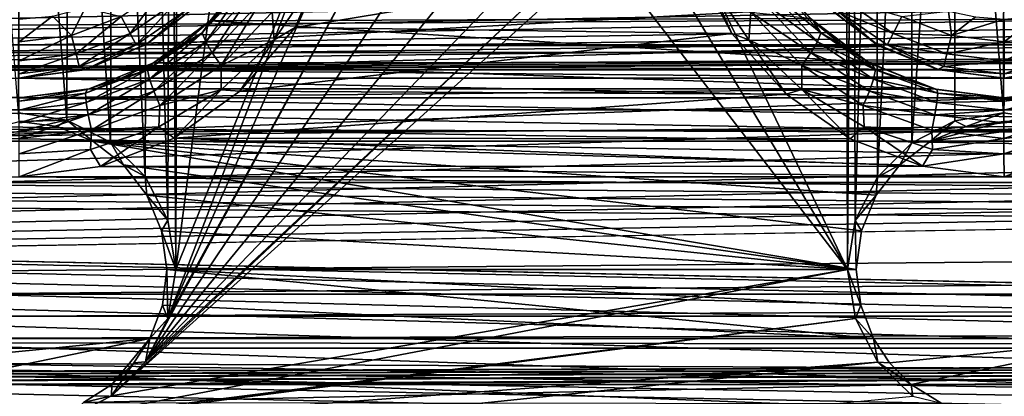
# Model space of a CAD drawing. Header units: metres. Extents: x -95 to 103, y -12 to 12.
# Tile 135 of 256: x -64.2 to -59.2, y -5.29 to -3.38. Entities that reach past the tile are written whole.
import ezdxf

# ---------------------------------------------------------------- set-up
doc = ezdxf.new("R2010")
doc.units = ezdxf.units.M
doc.layers.add('solid_P74500', color=7, linetype='CONTINUOUS')
doc.layers.add('solid_P74500_01', color=7, linetype='CONTINUOUS')

msp = doc.modelspace()

# ---------------------------------------------------------------- linework, layer by layer
at = {"layer": 'solid_P74500'}
for points in [[(-42.130733, -2.890517, 0.5), (-88, 3.55, 0.5), (-88, -3.55, 0.5)], [(-62.491016, -2.4, -1.8), (-63.405056, -4.65, -1.8), (-62.491016, 2.4, -1.8)], [(-63.393276, 0, -1.8), (-62.491016, 2.4, -1.8), (-63.405056, -4.65, -1.8)], [(-63.433968, -0.252288, -1.8), (-63.393276, 0, -1.8), (-63.405056, -4.65, -1.8)], [(-60.006725, 0, -1.8), (-59.994942, -4.65, -1.8), (-60.948883, -2.647376, -1.8)], [(-59.965683, -0.253508, -1.8), (-59.994942, -4.65, -1.8), (-60.006725, 0, -1.8)], [(-63.548466, -0.475095, -1.8), (-63.433968, -0.252288, -1.8), (-63.445496, -4.400194, -1.8)], [(-63.433968, -0.252288, -1.8), (-63.405056, -4.65, -1.8), (-63.445496, -4.400194, -1.8)], [(-59.965683, -0.253508, -1.8), (-59.954845, -4.401396, -1.8), (-59.994942, -4.65, -1.8)], [(-59.965683, -0.253508, -1.8), (-59.849258, -0.477996, -1.8), (-59.954845, -4.401396, -1.8)], [(-63.724804, -0.651567, -1.8), (-63.548466, -0.475095, -1.8), (-63.560226, -4.178985, -1.8)], [(-63.548466, -0.475095, -1.8), (-63.445496, -4.400194, -1.8), (-63.560226, -4.178985, -1.8)], [(-59.849258, -0.477996, -1.8), (-59.842022, -4.181844, -1.8), (-59.954845, -4.401396, -1.8)], [(-59.849258, -0.477996, -1.8), (-59.67054, -0.654936, -1.8), (-59.842022, -4.181844, -1.8)], [(-63.94714, -0.765777, -1.8), (-63.724804, -0.651567, -1.8), (-63.736332, -4.004628, -1.8)], [(-63.724804, -0.651567, -1.8), (-63.560226, -4.178985, -1.8), (-63.736332, -4.004628, -1.8)], [(-59.67054, -0.654936, -1.8), (-59.668255, -4.007948, -1.8), (-59.842022, -4.181844, -1.8)], [(-59.67054, -0.654936, -1.8), (-59.446598, -0.767877, -1.8), (-59.668255, -4.007948, -1.8)], [(-64.446602, -0.767877, -1.8), (-64.196846, -0.806697, -1.8), (-64.20311, -3.855084, -1.8)], [(-64.196846, -0.806697, -1.8), (-63.94714, -0.765777, -1.8), (-63.957005, -3.893337, -1.8)], [(-63.94714, -0.765777, -1.8), (-63.736332, -4.004628, -1.8), (-63.957005, -3.893337, -1.8)], [(-59.446598, -0.767877, -1.8), (-59.449169, -3.895406, -1.8), (-59.668255, -4.007948, -1.8)], [(-59.446598, -0.767877, -1.8), (-59.20311, -3.855084, -1.8), (-59.449169, -3.895406, -1.8)], [(-59.446598, -0.767877, -1.8), (-59.196846, -0.806697, -1.8), (-59.20311, -3.855084, -1.8)], [(-64.196846, -0.806697, -1.8), (-63.957005, -3.893337, -1.8), (-64.20311, -3.855084, -1.8)], [(-59.196846, -0.806697, -1.8), (-58.957005, -3.893337, -1.8), (-59.20311, -3.855084, -1.8)], [(-16.67, -3.55, 8.703878), (-90.699997, -3.55, 8.703878), (-90.699997, -2.162539, 9.147798)], [(-16.67, -3.301332, 8.801205), (-16.67, -3.55, 8.703878), (-90.699997, -2.162539, 9.147798)], [(-62.491016, -2.4, -1.8), (-63.445156, -4.898603, -1.8), (-63.405056, -4.65, -1.8)], [(-62.450775, -2.648572, -1.8), (-63.445156, -4.898603, -1.8), (-62.491016, -2.4, -1.8)], [(89.300003, -2.500021, 12.247444), (89.300003, -2.45, 12.257548), (-94.018356, -3.847966, 11.892988)], [(89.300003, -2.55, 12.237136), (89.300003, -2.500021, 12.247444), (-94.018356, -3.847966, 11.892988)], [(92.5, -2.55, 12.237136), (89.300003, -2.55, 12.237136), (-94.018356, -3.847966, 11.892988)], [(92.5, -4.414677, 11.694401), (92.5, -2.55, 12.237136), (-94.018356, -3.847966, 11.892988)], [(-62.450775, -2.648572, -1.8), (-62.336617, -2.868689, -1.8), (-63.445156, -4.898603, -1.8)], [(-61.06115, -2.865844, -1.8), (-60.948883, -2.647376, -1.8), (-59.994942, -4.65, -1.8)], [(-37.956421, -3.255723, 0.5), (-42.130733, -2.890517, 0.5), (-88, -3.55, 0.5)], [(-62.336617, -2.868689, -1.8), (-63.55798, -5.118156, -1.8), (-63.445156, -4.898603, -1.8)], [(-62.336617, -2.868689, -1.8), (-62.161377, -3.042183, -1.8), (-63.55798, -5.118156, -1.8)], [(-61.234058, -3.03888, -1.8), (-61.06115, -2.865844, -1.8), (-59.994942, -4.65, -1.8)], [(-61.234058, -3.03888, -1.8), (-59.994942, -4.65, -1.8), (-63.731747, -5.292052, -1.8)], [(-61.452065, -3.150866, -1.8), (-61.234058, -3.03888, -1.8), (-63.731747, -5.292052, -1.8)], [(-62.161377, -3.042183, -1.8), (-61.941795, -3.152925, -1.8), (-63.55798, -5.118156, -1.8)], [(-60.776768, -3.089321, -12.112229), (-62.79776, -3.423377, -12.022083), (-62.607014, -3.046415, -12.123092)], [(-62.695648, -3.176524, -12.087856), (-62.607014, -3.046415, -12.123092), (-62.79776, -3.423377, -12.022083)], [(-19.200001, -3.049433, -8.148065), (-85.675003, -3.841013, -7.806084), (-14.325, -3.840867, -7.806155)], [(-34.200001, -3.049433, -8.148065), (-85.675003, -3.841013, -7.806084), (-29.200001, -3.049433, -8.148065)], [(-24.200001, -3.049433, -8.148065), (-29.200001, -3.049433, -8.148065), (-85.675003, -3.841013, -7.806084)], [(-39.200001, -3.049433, -8.148065), (-85.675003, -3.841013, -7.806084), (-34.200001, -3.049433, -8.148065)], [(-44.200001, -3.049433, -8.148065), (-85.675003, -3.841013, -7.806084), (-39.200001, -3.049433, -8.148065)], [(-49.200001, -3.049433, -8.148065), (-85.675003, -3.841013, -7.806084), (-44.200001, -3.049433, -8.148065)], [(-54.200001, -3.049433, -8.148065), (-85.675003, -3.841013, -7.806084), (-49.200001, -3.049433, -8.148065)], [(-59.200001, -3.049433, -8.148065), (-85.675003, -3.841013, -7.806084), (-54.200001, -3.049433, -8.148065)], [(-64.199997, -3.049433, -8.148065), (-85.675003, -3.841013, -7.806084), (-59.200001, -3.049433, -8.148065)], [(-24.200001, -3.049433, -8.148065), (-85.675003, -3.841013, -7.806084), (-19.200001, -3.049433, -8.148065)], [(-60.181553, -3.377074, -10.99297), (-62.997723, -3.097138, -11.075095), (-63.229626, -3.387967, -10.989617)], [(-63.226395, -3.386027, -11.655825), (-63.229626, -3.387967, -10.989617), (-62.997723, -3.097138, -11.075095)], [(-63.226395, -3.386027, -11.655825), (-62.997723, -3.097138, -11.075095), (-63.102634, -3.249361, -11.70659)], [(-60.776768, -3.089321, -12.112229), (-60.581562, -3.453269, -12.013532), (-62.79776, -3.423377, -12.022083)], [(-60.704704, -3.175593, -12.088072), (-60.581562, -3.453269, -12.013532), (-60.776768, -3.089321, -12.112229)], [(-61.452065, -3.150866, -1.8), (-63.731747, -5.292052, -1.8), (-63.55798, -5.118156, -1.8)], [(-61.696907, -3.190989, -1.8), (-61.452065, -3.150866, -1.8), (-63.55798, -5.118156, -1.8)], [(-61.941795, -3.152925, -1.8), (-61.696907, -3.190989, -1.8), (-63.55798, -5.118156, -1.8)], [(-62.695648, -3.176524, -12.087856), (-62.905491, -3.485178, -11.999711), (-62.915028, -3.344452, -12.009725)], [(-62.695648, -3.176524, -12.087856), (-62.79776, -3.423377, -12.022083), (-62.905491, -3.485178, -11.999711)], [(-60.704704, -3.175593, -12.088072), (-60.494915, -3.484587, -11.999887), (-60.581562, -3.453269, -12.013532)], [(-60.484875, -3.344565, -12.009689), (-60.494915, -3.484587, -11.999887), (-60.704704, -3.175593, -12.088072)], [(-63.636654, -3.453363, -12.912048), (-63.681923, -3.367111, -12.977164), (-63.460747, -3.214443, -12.977164)], [(-63.636654, -3.453363, -12.912048), (-63.460747, -3.214443, -12.977164), (-63.396152, -3.287356, -12.912048)], [(-63.046169, -3.202642, -11.82919), (-63.270771, -3.44982, -11.739176), (-63.102634, -3.249361, -11.70659)], [(-63.252865, -3.495888, -11.822293), (-63.270771, -3.44982, -11.739176), (-63.046169, -3.202642, -11.82919)], [(-63.01907, -3.24487, -11.911857), (-63.252865, -3.495888, -11.822293), (-63.046169, -3.202642, -11.82919)], [(-63.219707, -3.551625, -11.881824), (-63.252865, -3.495888, -11.822293), (-63.01907, -3.24487, -11.911857)], [(-62.974545, -3.292425, -11.971065), (-63.219707, -3.551625, -11.881824), (-63.01907, -3.24487, -11.911857)], [(-60.380863, -3.244982, -11.911826), (-60.147041, -3.495953, -11.822243), (-60.425377, -3.292536, -11.971027)], [(-60.353771, -3.202753, -11.829181), (-60.129143, -3.449903, -11.739145), (-60.380863, -3.244982, -11.911826)], [(-60.129143, -3.449903, -11.739145), (-60.147041, -3.495953, -11.822243), (-60.380863, -3.244982, -11.911826)], [(-60.353771, -3.202753, -11.829181), (-60.290337, -3.258162, -11.703462), (-60.165813, -3.393512, -11.653022)], [(-60.353771, -3.202753, -11.829181), (-60.165813, -3.393512, -11.653022), (-60.129143, -3.449903, -11.739145)], [(-37.956421, -3.255723, 0.5), (-88, -3.55, 0.5), (-16.67, -3.55, 0.5)], [(-63.636654, -3.453363, -12.912048), (-63.396152, -3.287356, -12.912048), (-63.60643, -3.510952, -12.814588)], [(-63.396152, -3.287356, -12.912048), (-63.353024, -3.336038, -12.814588), (-63.60643, -3.510952, -12.814588)], [(-63.270771, -3.44982, -11.739176), (-63.226395, -3.386027, -11.655825), (-63.102634, -3.249361, -11.70659)], [(-62.974545, -3.292425, -11.971065), (-63.17342, -3.615577, -11.920695), (-63.219707, -3.551625, -11.881824)], [(-62.974545, -3.292425, -11.971065), (-62.915028, -3.344452, -12.009725), (-63.17342, -3.615577, -11.920695)], [(-60.425377, -3.292536, -11.971027), (-60.180187, -3.551673, -11.881769), (-60.484875, -3.344565, -12.009689)], [(-60.147041, -3.495953, -11.822243), (-60.180187, -3.551673, -11.881769), (-60.425377, -3.292536, -11.971027)], [(-60.165813, -3.393512, -11.653022), (-60.290337, -3.258162, -11.703462), (-60.181553, -3.377074, -10.99297)], [(-60.046974, -3.336038, -12.814588), (-60.003849, -3.287356, -12.912048), (-59.763344, -3.453363, -12.912048)], [(-59.763344, -3.453363, -12.912048), (-60.003849, -3.287356, -12.912048), (-59.718075, -3.367111, -12.977164)], [(-63.933208, -3.462411, -12.977164), (-64.029671, -3.365383, -13), (-63.864315, -3.321975, -13)], [(-63.681923, -3.367111, -12.977164), (-63.933208, -3.462411, -12.977164), (-63.864315, -3.321975, -13)], [(-63.60643, -3.510952, -12.814588), (-63.353024, -3.336038, -12.814588), (-63.549999, -3.505833, -12.7)], [(-60.094948, -3.321639, -9.326131), (-63.557972, -3.510377, -9.256741), (-63.285477, -3.302219, -9.333025)], [(-63.549999, -3.505833, -12.7), (-63.285477, -3.302219, -9.333025), (-63.557972, -3.510377, -9.256741)], [(-60.094948, -3.321639, -9.326131), (-59.828274, -3.518446, -9.253676), (-63.557972, -3.510377, -9.256741)], [(-63.280762, -3.299239, -12.7), (-63.285477, -3.302219, -9.333025), (-63.549999, -3.505833, -12.7)], [(-63.353024, -3.336038, -12.814588), (-63.280762, -3.299239, -12.7), (-63.549999, -3.505833, -12.7)], [(-62.905491, -3.485178, -11.999711), (-63.17342, -3.615577, -11.920695), (-62.915028, -3.344452, -12.009725)], [(-60.484875, -3.344565, -12.009689), (-60.22646, -3.615616, -11.920646), (-60.494915, -3.484587, -11.999887)], [(-60.180187, -3.551673, -11.881769), (-60.22646, -3.615616, -11.920646), (-60.484875, -3.344565, -12.009689)], [(-59.849998, -3.505833, -12.7), (-60.094948, -3.321639, -9.326131), (-60.11924, -3.299239, -12.7)], [(-59.849998, -3.505833, -12.7), (-60.11924, -3.299239, -12.7), (-60.046974, -3.336038, -12.814588)], [(-59.849998, -3.505833, -12.7), (-59.828274, -3.518446, -9.253676), (-60.094948, -3.321639, -9.326131)], [(-59.793568, -3.510952, -12.814588), (-60.046974, -3.336038, -12.814588), (-59.763344, -3.453363, -12.912048)], [(-59.849998, -3.505833, -12.7), (-60.046974, -3.336038, -12.814588), (-59.793568, -3.510952, -12.814588)], [(-59.466789, -3.462411, -12.977164), (-59.718075, -3.367111, -12.977164), (-59.482491, -3.339016, -13)], [(-59.466789, -3.462411, -12.977164), (-59.482491, -3.339016, -13), (-59.345043, -3.36864, -13)], [(-64.199997, -3.494805, -12.977164), (-64.199997, -3.38, -13), (-64.029671, -3.365383, -13)], [(-63.933208, -3.462411, -12.977164), (-64.199997, -3.494805, -12.977164), (-64.029671, -3.365383, -13)], [(-63.909897, -3.556991, -12.912048), (-63.933208, -3.462411, -12.977164), (-63.681923, -3.367111, -12.977164)], [(-63.909897, -3.556991, -12.912048), (-63.681923, -3.367111, -12.977164), (-63.636654, -3.453363, -12.912048)], [(-59.889866, -3.598021, -10.922648), (-63.229626, -3.387967, -10.989617), (-63.517399, -3.602482, -10.921178)], [(-63.366417, -3.504783, -11.61119), (-63.517399, -3.602482, -10.921178), (-63.229626, -3.387967, -10.989617)], [(-63.366417, -3.504783, -11.61119), (-63.229626, -3.387967, -10.989617), (-63.226395, -3.386027, -11.655825)], [(-63.270771, -3.44982, -11.739176), (-63.366417, -3.504783, -11.61119), (-63.226395, -3.386027, -11.655825)], [(-59.889866, -3.598021, -10.922648), (-60.181553, -3.377074, -10.99297), (-63.229626, -3.387967, -10.989617)], [(-60.165813, -3.393512, -11.653022), (-60.181553, -3.377074, -10.99297), (-59.889866, -3.598021, -10.922648)], [(-60.02557, -3.51068, -11.608833), (-60.165813, -3.393512, -11.653022), (-59.889866, -3.598021, -10.922648)], [(-60.129143, -3.449903, -11.739145), (-60.165813, -3.393512, -11.653022), (-60.02557, -3.51068, -11.608833)], [(-59.763344, -3.453363, -12.912048), (-59.718075, -3.367111, -12.977164), (-59.466789, -3.462411, -12.977164)], [(-59.466789, -3.462411, -12.977164), (-59.345043, -3.36864, -13), (-59.200001, -3.38, -13)], [(-59.466789, -3.462411, -12.977164), (-59.200001, -3.38, -13), (-59.200001, -3.494805, -12.977164)], [(-59.200001, -3.494805, -12.977164), (-59.200001, -3.38, -13), (-59.029671, -3.365383, -13)], [(-58.933208, -3.462411, -12.977164), (-59.200001, -3.494805, -12.977164), (-59.029671, -3.365383, -13)], [(-60.581562, -3.453269, -12.013532), (-63.079273, -3.746235, -11.925424), (-62.79776, -3.423377, -12.022083)], [(-62.905491, -3.485178, -11.999711), (-62.79776, -3.423377, -12.022083), (-63.079273, -3.746235, -11.925424)], [(-64.199997, -3.592215, -12.912048), (-64.199997, -3.494805, -12.977164), (-63.933208, -3.462411, -12.977164)], [(-63.909897, -3.556991, -12.912048), (-64.199997, -3.592215, -12.912048), (-63.933208, -3.462411, -12.977164)], [(-63.909897, -3.556991, -12.912048), (-63.636654, -3.453363, -12.912048), (-63.894333, -3.620139, -12.814588)], [(-63.636654, -3.453363, -12.912048), (-63.60643, -3.510952, -12.814588), (-63.894333, -3.620139, -12.814588)], [(-63.270771, -3.44982, -11.739176), (-63.548046, -3.63806, -11.664357), (-63.366417, -3.504783, -11.61119)], [(-63.537968, -3.685117, -11.748232), (-63.548046, -3.63806, -11.664357), (-63.270771, -3.44982, -11.739176)], [(-63.252865, -3.495888, -11.822293), (-63.537968, -3.685117, -11.748232), (-63.270771, -3.44982, -11.739176)], [(-63.516422, -3.74575, -11.808307), (-63.537968, -3.685117, -11.748232), (-63.252865, -3.495888, -11.822293)], [(-63.219707, -3.551625, -11.881824), (-63.516422, -3.74575, -11.808307), (-63.252865, -3.495888, -11.822293)], [(-62.905491, -3.485178, -11.999711), (-63.079273, -3.746235, -11.925424), (-63.174671, -3.738243, -11.919396)], [(-62.905491, -3.485178, -11.999711), (-63.174671, -3.738243, -11.919396), (-63.17342, -3.615577, -11.920695)], [(-60.581562, -3.453269, -12.013532), (-60.305851, -3.760041, -11.921078), (-63.079273, -3.746235, -11.925424)], [(-60.494915, -3.484587, -11.999887), (-60.305851, -3.760041, -11.921078), (-60.581562, -3.453269, -12.013532)], [(-60.494915, -3.484587, -11.999887), (-60.225697, -3.737878, -11.919488), (-60.305851, -3.760041, -11.921078)], [(-60.22646, -3.615616, -11.920646), (-60.225697, -3.737878, -11.919488), (-60.494915, -3.484587, -11.999887)], [(-60.147041, -3.495953, -11.822243), (-59.861916, -3.685134, -11.748215), (-60.180187, -3.551673, -11.881769)], [(-60.129143, -3.449903, -11.739145), (-59.851833, -3.638092, -11.664366), (-60.147041, -3.495953, -11.822243)], [(-59.851833, -3.638092, -11.664366), (-59.861916, -3.685134, -11.748215), (-60.147041, -3.495953, -11.822243)], [(-60.129143, -3.449903, -11.739145), (-60.02557, -3.51068, -11.608833), (-59.871819, -3.608274, -11.569904)], [(-60.129143, -3.449903, -11.739145), (-59.871819, -3.608274, -11.569904), (-59.851833, -3.638092, -11.664366)], [(-59.793568, -3.510952, -12.814588), (-59.763344, -3.453363, -12.912048), (-59.490101, -3.556991, -12.912048)], [(-59.490101, -3.556991, -12.912048), (-59.763344, -3.453363, -12.912048), (-59.466789, -3.462411, -12.977164)], [(-59.490101, -3.556991, -12.912048), (-59.466789, -3.462411, -12.977164), (-59.200001, -3.494805, -12.977164)], [(-59.490101, -3.556991, -12.912048), (-59.200001, -3.494805, -12.977164), (-59.200001, -3.592215, -12.912048)], [(-59.200001, -3.592215, -12.912048), (-59.200001, -3.494805, -12.977164), (-58.933208, -3.462411, -12.977164)], [(-58.909897, -3.556991, -12.912048), (-59.200001, -3.592215, -12.912048), (-58.933208, -3.462411, -12.977164)], [(-90.699997, -3.510733, 10.951016), (92.5, -4.241041, 10.689158), (-92.5, -5.002689, 10.354709)], [(-13, -3.510733, 10.424719), (-90.699997, -3.510733, 10.845956), (-90.699997, -3.510733, 10.424719)], [(-13, -3.510733, 10.424719), (-90.699997, -3.510733, 10.951016), (-90.699997, -3.510733, 10.845956)], [(-13, -3.510733, 10.424719), (-90.699997, -3.510733, 10.424719), (-90.699997, -4.208374, 10.163147)], [(-13, -3.510733, 10.424719), (-90.699997, -4.208374, 10.163147), (-13, -4.208375, 10.163148)], [(-90.699997, -3.510733, 10.951016), (-13, -3.510733, 10.424719), (-15.000362, -3.510733, 10.6882)], [(-15.000362, -3.510733, 10.6882), (-17, -3.510733, 10.951016), (-90.699997, -3.510733, 10.951016)], [(-63.894333, -3.620139, -12.814588), (-63.60643, -3.510952, -12.814588), (-63.863537, -3.635704, -12.7)], [(-59.828274, -3.518446, -9.253676), (-63.86702, -3.636654, -9.207864), (-63.557972, -3.510377, -9.256741)], [(-63.863537, -3.635704, -12.7), (-63.557972, -3.510377, -9.256741), (-63.86702, -3.636654, -9.207864)], [(-59.828274, -3.518446, -9.253676), (-59.527, -3.637943, -9.207355), (-63.86702, -3.636654, -9.207864)], [(-63.549999, -3.505833, -12.7), (-63.557972, -3.510377, -9.256741), (-63.863537, -3.635704, -12.7)], [(-63.60643, -3.510952, -12.814588), (-63.549999, -3.505833, -12.7), (-63.863537, -3.635704, -12.7)], [(-63.548046, -3.63806, -11.664357), (-63.520565, -3.604079, -11.571626), (-63.366417, -3.504783, -11.61119)], [(-63.520565, -3.604079, -11.571626), (-63.517399, -3.602482, -10.921178), (-63.366417, -3.504783, -11.61119)], [(-59.871819, -3.608274, -11.569904), (-60.02557, -3.51068, -11.608833), (-59.889866, -3.598021, -10.922648)], [(-59.536465, -3.635704, -12.7), (-59.828274, -3.518446, -9.253676), (-59.849998, -3.505833, -12.7)], [(-59.536465, -3.635704, -12.7), (-59.849998, -3.505833, -12.7), (-59.793568, -3.510952, -12.814588)], [(-59.536465, -3.635704, -12.7), (-59.527, -3.637943, -9.207355), (-59.828274, -3.518446, -9.253676)], [(-59.505669, -3.620139, -12.814588), (-59.793568, -3.510952, -12.814588), (-59.490101, -3.556991, -12.912048)], [(-59.536465, -3.635704, -12.7), (-59.793568, -3.510952, -12.814588), (-59.505669, -3.620139, -12.814588)], [(-16.67, -3.55, 8.703878), (-90.699997, -3.55, 0.5), (-90.699997, -3.55, 8.703878)], [(-16.67, -3.55, 8.703878), (-88, -3.55, 0.5), (-90.699997, -3.55, 0.5)], [(-16.67, -3.55, 8.703878), (-16.67, -3.55, 0.5), (-88, -3.55, 0.5)], [(-63.909897, -3.556991, -12.912048), (-63.894333, -3.620139, -12.814588), (-64.199997, -3.657254, -12.814588)], [(-63.909897, -3.556991, -12.912048), (-64.199997, -3.657254, -12.814588), (-64.199997, -3.592215, -12.912048)], [(-59.557735, -3.733493, -10.877088), (-59.889866, -3.598021, -10.922648), (-63.517399, -3.602482, -10.921178)], [(-63.219707, -3.551625, -11.881824), (-63.484989, -3.817974, -11.847531), (-63.516422, -3.74575, -11.808307)], [(-63.219707, -3.551625, -11.881824), (-63.17342, -3.615577, -11.920695), (-63.484989, -3.817974, -11.847531)], [(-60.180187, -3.551673, -11.881769), (-59.883457, -3.745749, -11.808283), (-60.22646, -3.615616, -11.920646)], [(-59.861916, -3.685134, -11.748215), (-59.883457, -3.745749, -11.808283), (-60.180187, -3.551673, -11.881769)], [(-59.871819, -3.608274, -11.569904), (-59.889866, -3.598021, -10.922648), (-59.557735, -3.733493, -10.877088)], [(-59.505669, -3.620139, -12.814588), (-59.490101, -3.556991, -12.912048), (-59.200001, -3.592215, -12.912048)], [(-59.505669, -3.620139, -12.814588), (-59.200001, -3.592215, -12.912048), (-59.200001, -3.657254, -12.814588)], [(-58.909897, -3.556991, -12.912048), (-58.894333, -3.620139, -12.814588), (-59.200001, -3.657254, -12.814588)], [(-58.909897, -3.556991, -12.912048), (-59.200001, -3.657254, -12.814588), (-59.200001, -3.592215, -12.912048)], [(-63.894333, -3.620139, -12.814588), (-63.863537, -3.635704, -12.7), (-64.199997, -3.68, -12.7)], [(-64.199997, -3.657254, -12.814588), (-63.894333, -3.620139, -12.814588), (-64.199997, -3.68, -12.7)], [(-63.863537, -3.635704, -12.7), (-63.86702, -3.636654, -9.207864), (-64.199997, -3.68, -9.190625)], [(-63.863537, -3.635704, -12.7), (-64.199997, -3.68, -9.190625), (-64.199997, -3.68, -12.7)], [(-59.200001, -3.68, -9.190625), (-64.199997, -3.68, -9.190625), (-63.86702, -3.636654, -9.207864)], [(-59.527, -3.637943, -9.207355), (-59.200001, -3.68, -9.190625), (-63.86702, -3.636654, -9.207864)], [(-63.548046, -3.63806, -11.664357), (-63.86364, -3.7564, -11.614451), (-63.684772, -3.681745, -11.53914)], [(-63.859352, -3.803055, -11.699059), (-63.86364, -3.7564, -11.614451), (-63.548046, -3.63806, -11.664357)], [(-63.537968, -3.685117, -11.748232), (-63.859352, -3.803055, -11.699059), (-63.548046, -3.63806, -11.664357)], [(-59.557735, -3.733493, -10.877088), (-63.517399, -3.602482, -10.921178), (-63.844543, -3.733841, -10.876968)], [(-63.684772, -3.681745, -11.53914), (-63.844543, -3.733841, -10.876968), (-63.517399, -3.602482, -10.921178)], [(-63.684772, -3.681745, -11.53914), (-63.517399, -3.602482, -10.921178), (-63.520565, -3.604079, -11.571626)], [(-63.548046, -3.63806, -11.664357), (-63.684772, -3.681745, -11.53914), (-63.520565, -3.604079, -11.571626)], [(-63.174671, -3.738243, -11.919396), (-63.484989, -3.817974, -11.847531), (-63.17342, -3.615577, -11.920695)], [(-60.22646, -3.615616, -11.920646), (-59.914879, -3.817957, -11.847514), (-60.225697, -3.737878, -11.919488)], [(-59.883457, -3.745749, -11.808283), (-59.914879, -3.817957, -11.847514), (-60.22646, -3.615616, -11.920646)], [(-59.540562, -3.737946, -11.515864), (-59.871819, -3.608274, -11.569904), (-59.557735, -3.733493, -10.877088)], [(-59.851833, -3.638092, -11.664366), (-59.871819, -3.608274, -11.569904), (-59.540562, -3.737946, -11.515864)], [(-59.851833, -3.638092, -11.664366), (-59.536255, -3.756429, -11.614435), (-59.861916, -3.685134, -11.748215)], [(-59.851833, -3.638092, -11.664366), (-59.540562, -3.737946, -11.515864), (-59.536255, -3.756429, -11.614435)], [(-59.536465, -3.635704, -12.7), (-59.505669, -3.620139, -12.814588), (-59.200001, -3.657254, -12.814588)], [(-59.536465, -3.635704, -12.7), (-59.200001, -3.68, -12.7), (-59.527, -3.637943, -9.207355)], [(-59.536465, -3.635704, -12.7), (-59.200001, -3.657254, -12.814588), (-59.200001, -3.68, -12.7)], [(-59.200001, -3.68, -12.7), (-59.200001, -3.68, -9.190625), (-59.527, -3.637943, -9.207355)], [(-58.894333, -3.620139, -12.814588), (-58.863537, -3.635704, -12.7), (-59.200001, -3.68, -12.7)], [(-59.200001, -3.657254, -12.814588), (-58.894333, -3.620139, -12.814588), (-59.200001, -3.68, -12.7)], [(-58.863537, -3.635704, -12.7), (-58.86702, -3.636654, -9.207864), (-59.200001, -3.68, -9.190625)], [(-58.863537, -3.635704, -12.7), (-59.200001, -3.68, -9.190625), (-59.200001, -3.68, -12.7)], [(-54.200001, -3.68, -9.190625), (-59.200001, -3.68, -9.190625), (-58.86702, -3.636654, -9.207864)], [(-84.199997, -3.68, -9.190625), (-13, -4.775385, -8.672122), (-87, -4.775385, -8.672122)], [(-84.199997, -3.68, -9.190625), (-79.199997, -3.68, -9.190625), (-13, -4.775385, -8.672122)], [(-74.199997, -3.68, -9.190625), (-13, -4.775385, -8.672122), (-79.199997, -3.68, -9.190625)], [(-69.199997, -3.68, -9.190625), (-13, -4.775385, -8.672122), (-74.199997, -3.68, -9.190625)], [(-64.199997, -3.68, -9.190625), (-13, -4.775385, -8.672122), (-69.199997, -3.68, -9.190625)], [(-59.200001, -3.68, -9.190625), (-13, -4.775385, -8.672122), (-64.199997, -3.68, -9.190625)], [(-63.86364, -3.7564, -11.614451), (-63.854523, -3.736704, -11.516475), (-63.684772, -3.681745, -11.53914)], [(-63.848866, -3.866058, -11.759657), (-63.859352, -3.803055, -11.699059), (-63.537968, -3.685117, -11.748232)], [(-63.854523, -3.736704, -11.516475), (-63.844543, -3.733841, -10.876968), (-63.684772, -3.681745, -11.53914)], [(-63.516422, -3.74575, -11.808307), (-63.848866, -3.866058, -11.759657), (-63.537968, -3.685117, -11.748232)], [(-59.861916, -3.685134, -11.748215), (-59.540527, -3.803059, -11.699007), (-59.883457, -3.745749, -11.808283)], [(-59.536255, -3.756429, -11.614435), (-59.540527, -3.803059, -11.699007), (-59.861916, -3.685134, -11.748215)], [(-54.200001, -3.68, -9.190625), (-13, -4.775385, -8.672122), (-59.200001, -3.68, -9.190625)], [(-64.200005, -3.78, -11.49755), (-64.199997, -3.78, -10.861012), (-63.844543, -3.733841, -10.876968)], [(-63.854523, -3.736704, -11.516475), (-64.200005, -3.78, -11.49755), (-63.844543, -3.733841, -10.876968)], [(-63.854523, -3.736704, -11.516475), (-64.200005, -3.796756, -11.596399), (-64.200005, -3.78, -11.49755)], [(-63.86364, -3.7564, -11.614451), (-64.200005, -3.796756, -11.596399), (-63.854523, -3.736704, -11.516475)], [(-59.557735, -3.733493, -10.877088), (-63.844543, -3.733841, -10.876968), (-64.199997, -3.78, -10.861012)], [(-59.200001, -3.78, -10.861012), (-59.557735, -3.733493, -10.877088), (-64.199997, -3.78, -10.861012)], [(-63.516422, -3.74575, -11.808307), (-63.833031, -3.943053, -11.799225), (-63.848866, -3.866058, -11.759657)], [(-63.516422, -3.74575, -11.808307), (-63.484989, -3.817974, -11.847531), (-63.833031, -3.943053, -11.799225)], [(-63.174671, -3.738243, -11.919396), (-63.413422, -3.98357, -11.848256), (-63.489948, -3.92611, -11.854566)], [(-63.174671, -3.738243, -11.919396), (-63.489948, -3.92611, -11.854566), (-63.484989, -3.817974, -11.847531)], [(-63.174671, -3.738243, -11.919396), (-63.079273, -3.746235, -11.925424), (-63.413422, -3.98357, -11.848256)], [(-60.305851, -3.760041, -11.921078), (-63.413422, -3.98357, -11.848256), (-63.079273, -3.746235, -11.925424)], [(-60.225697, -3.737878, -11.919488), (-59.980892, -3.986856, -11.847151), (-60.305851, -3.760041, -11.921078)], [(-60.225697, -3.737878, -11.919488), (-59.910267, -3.925865, -11.85463), (-59.980892, -3.986856, -11.847151)], [(-59.914879, -3.817957, -11.847514), (-59.910267, -3.925865, -11.85463), (-60.225697, -3.737878, -11.919488)], [(-59.883457, -3.745749, -11.808283), (-59.550999, -3.866035, -11.759597), (-59.914879, -3.817957, -11.847514)], [(-59.540527, -3.803059, -11.699007), (-59.550999, -3.866035, -11.759597), (-59.883457, -3.745749, -11.808283)], [(-59.540562, -3.737946, -11.515864), (-59.557735, -3.733493, -10.877088), (-59.200001, -3.78, -10.861012)], [(-59.200001, -3.78, -11.49755), (-59.540562, -3.737946, -11.515864), (-59.200001, -3.78, -10.861012)], [(-59.536255, -3.756429, -11.614435), (-59.540562, -3.737946, -11.515864), (-59.200001, -3.78, -11.49755)], [(-58.854523, -3.736704, -11.516475), (-59.200005, -3.796756, -11.596399), (-59.200001, -3.78, -11.49755)], [(-58.86364, -3.7564, -11.614451), (-59.200005, -3.796756, -11.596399), (-58.854523, -3.736704, -11.516475)], [(-54.557735, -3.733493, -10.877088), (-58.844543, -3.733841, -10.876968), (-59.200001, -3.78, -10.861012)], [(-54.200001, -3.78, -10.861012), (-54.557735, -3.733493, -10.877088), (-59.200001, -3.78, -10.861012)], [(-59.200001, -3.78, -11.49755), (-59.200001, -3.78, -10.861012), (-58.844543, -3.733841, -10.876968)], [(-58.854523, -3.736704, -11.516475), (-59.200001, -3.78, -11.49755), (-58.844543, -3.733841, -10.876968)], [(-59.200001, -3.78, -10.861012), (-64.199997, -3.78, -10.861012), (-92.5, -5.002689, -10.354709)], [(-54.200001, -3.78, -10.861012), (-59.200001, -3.78, -10.861012), (-92.5, -5.002689, -10.354709)], [(-49.200001, -3.78, -10.861012), (-54.200001, -3.78, -10.861012), (-92.5, -5.002689, -10.354709)], [(-44.200001, -3.78, -10.861012), (-49.200001, -3.78, -10.861012), (-92.5, -5.002689, -10.354709)], [(-39.200001, -3.78, -10.861012), (-44.200001, -3.78, -10.861012), (-92.5, -5.002689, -10.354709)], [(-34.200001, -3.78, -10.861012), (-39.200001, -3.78, -10.861012), (-92.5, -5.002689, -10.354709)], [(-29.200001, -3.78, -10.861012), (-34.200001, -3.78, -10.861012), (-92.5, -5.002689, -10.354709)], [(-24.200001, -3.78, -10.861012), (-29.200001, -3.78, -10.861012), (-92.5, -5.002689, -10.354709)], [(-19.200001, -3.78, -10.861012), (-24.200001, -3.78, -10.861012), (-92.5, -5.002689, -10.354709)], [(-63.86364, -3.7564, -11.614451), (-64.200005, -3.842565, -11.680918), (-64.200005, -3.796756, -11.596399)], [(-63.859352, -3.803055, -11.699059), (-64.200005, -3.842565, -11.680918), (-63.86364, -3.7564, -11.614451)], [(-60.305851, -3.760041, -11.921078), (-59.980892, -3.986856, -11.847151), (-63.413422, -3.98357, -11.848256)], [(-59.536255, -3.756429, -11.614435), (-59.200005, -3.796756, -11.596399), (-59.540527, -3.803059, -11.699007)], [(-59.200005, -3.796756, -11.596399), (-59.200008, -3.842565, -11.680918), (-59.540527, -3.803059, -11.699007)], [(-59.536255, -3.756429, -11.614435), (-59.200001, -3.78, -11.49755), (-59.200005, -3.796756, -11.596399)], [(-58.86364, -3.7564, -11.614451), (-59.200008, -3.842565, -11.680918), (-59.200005, -3.796756, -11.596399)], [(-58.859352, -3.803055, -11.699059), (-59.200008, -3.842565, -11.680918), (-58.86364, -3.7564, -11.614451)], [(92.5, -4.414677, 11.694401), (-94.018356, -3.847966, 11.892988), (-94.018356, -5.654152, 11.148119)], [(-85, -4, -7.72593), (-14.325, -3.840867, -7.806155), (-85.675003, -3.841013, -7.806084)], [(-85, -4, -7.72593), (-15, -4, -7.72593), (-14.325, -3.840867, -7.806155)], [(-63.859352, -3.803055, -11.699059), (-64.200012, -3.906402, -11.742219), (-64.200005, -3.842565, -11.680918)], [(-63.848866, -3.866058, -11.759657), (-64.200012, -3.906402, -11.742219), (-63.859352, -3.803055, -11.699059)], [(-63.489948, -3.92611, -11.854566), (-63.833031, -3.943053, -11.799225), (-63.484989, -3.817974, -11.847531)], [(-59.914879, -3.817957, -11.847514), (-59.566818, -3.943004, -11.79917), (-59.910267, -3.925865, -11.85463)], [(-59.550999, -3.866035, -11.759597), (-59.566818, -3.943004, -11.79917), (-59.914879, -3.817957, -11.847514)], [(-59.540527, -3.803059, -11.699007), (-59.200008, -3.842565, -11.680918), (-59.550999, -3.866035, -11.759597)], [(-59.200008, -3.842565, -11.680918), (-59.200008, -3.906402, -11.742219), (-59.550999, -3.866035, -11.759597)], [(-58.859352, -3.803055, -11.699059), (-59.200008, -3.906402, -11.742219), (-59.200008, -3.842565, -11.680918)], [(-58.848866, -3.866058, -11.759657), (-59.200008, -3.906402, -11.742219), (-58.859352, -3.803055, -11.699059)], [(-64.20002, -3.900265, -6.95), (-64.20311, -3.855084, -1.8), (-63.957005, -3.893337, -1.8)], [(-64.007568, -3.925195, -6.95), (-64.20002, -3.900265, -6.95), (-63.957005, -3.893337, -1.8)], [(-63.848866, -3.866058, -11.759657), (-64.200012, -3.986127, -11.782482), (-64.200012, -3.948898, -11.767383)], [(-63.848866, -3.866058, -11.759657), (-63.833031, -3.943053, -11.799225), (-64.200012, -3.986127, -11.782482)], [(-63.848866, -3.866058, -11.759657), (-64.200012, -3.948898, -11.767383), (-64.200012, -3.906402, -11.742219)], [(-64.007568, -3.925195, -6.95), (-63.957005, -3.893337, -1.8), (-63.826057, -4, -6.970472)], [(-63.826057, -4, -6.970472), (-63.957005, -3.893337, -1.8), (-63.736332, -4.004628, -1.8)], [(-59.57394, -4, -6.970472), (-59.668255, -4.007948, -1.8), (-59.449169, -3.895406, -1.8)], [(-59.392464, -3.925202, -6.95), (-59.57394, -4, -6.970472), (-59.449169, -3.895406, -1.8)], [(-59.550999, -3.866035, -11.759597), (-59.200008, -3.906402, -11.742219), (-59.566818, -3.943004, -11.79917)], [(-59.392464, -3.925202, -6.95), (-59.449169, -3.895406, -1.8), (-59.20311, -3.855084, -1.8)], [(-59.20002, -3.900265, -6.95), (-59.392464, -3.925202, -6.95), (-59.20311, -3.855084, -1.8)], [(-59.20002, -3.900265, -6.95), (-59.20311, -3.855084, -1.8), (-58.957005, -3.893337, -1.8)], [(-59.007568, -3.925195, -6.95), (-59.20002, -3.900265, -6.95), (-58.957005, -3.893337, -1.8)], [(-58.848866, -3.866058, -11.759657), (-59.200012, -3.986127, -11.782482), (-59.200012, -3.948898, -11.767383)], [(-58.848866, -3.866058, -11.759657), (-58.833031, -3.943053, -11.799225), (-59.200012, -3.986127, -11.782482)], [(-58.848866, -3.866058, -11.759657), (-59.200012, -3.948898, -11.767383), (-59.200008, -3.906402, -11.742219)], [(-64.007568, -3.925195, -6.95), (-64.573944, -4, -6.970472), (-64.20002, -3.900265, -6.95)], [(-64.007568, -3.925195, -6.95), (-63.826057, -4, -6.970472), (-64.573944, -4, -6.970472)], [(-63.836784, -4.041764, -11.812319), (-64.200012, -4.063252, -11.797071), (-63.833031, -3.943053, -11.799225)], [(-63.833031, -3.943053, -11.799225), (-64.200012, -4.063252, -11.797071), (-64.200012, -3.986127, -11.782482)], [(-63.489948, -3.92611, -11.854566), (-63.787476, -4.127575, -11.798862), (-63.836784, -4.041764, -11.812319)], [(-63.489948, -3.92611, -11.854566), (-63.836784, -4.041764, -11.812319), (-63.833031, -3.943053, -11.799225)], [(-63.489948, -3.92611, -11.854566), (-63.413422, -3.98357, -11.848256), (-63.787476, -4.127575, -11.798862)], [(-59.910267, -3.925865, -11.85463), (-59.613426, -4.126879, -11.799105), (-59.980892, -3.986856, -11.847151)], [(-59.910267, -3.925865, -11.85463), (-59.563255, -4.041637, -11.812314), (-59.613426, -4.126879, -11.799105)], [(-59.566818, -3.943004, -11.79917), (-59.563255, -4.041637, -11.812314), (-59.910267, -3.925865, -11.85463)], [(-59.20002, -3.900265, -6.95), (-59.57394, -4, -6.970472), (-59.392464, -3.925202, -6.95)], [(-59.007568, -3.925195, -6.95), (-59.57394, -4, -6.970472), (-59.20002, -3.900265, -6.95)], [(-59.007568, -3.925195, -6.95), (-58.826057, -4, -6.970472), (-59.57394, -4, -6.970472)], [(-59.200008, -3.906402, -11.742219), (-59.200012, -3.948898, -11.767383), (-59.566818, -3.943004, -11.79917)], [(-59.566818, -3.943004, -11.79917), (-59.200012, -3.986127, -11.782482), (-59.563255, -4.041637, -11.812314)], [(-59.200012, -3.948898, -11.767383), (-59.200012, -3.986127, -11.782482), (-59.566818, -3.943004, -11.79917)], [(-58.833031, -3.943053, -11.799225), (-59.200008, -4.063252, -11.797071), (-59.200012, -3.986127, -11.782482)], [(-58.836784, -4.041764, -11.812319), (-59.200008, -4.063252, -11.797071), (-58.833031, -3.943053, -11.799225)], [(-59.199997, -5.573798, -11.188511), (-64.199997, -5.573798, -11.188511), (-94.018356, -3.995162, -11.844352)], [(-54.199997, -5.573798, -11.188511), (-59.199997, -5.573798, -11.188511), (-94.018356, -3.995162, -11.844352)], [(-49.199997, -5.573798, -11.188511), (-54.199997, -5.573798, -11.188511), (-94.018356, -3.995162, -11.844352)], [(-44.199997, -5.573798, -11.188511), (-49.199997, -5.573798, -11.188511), (-94.018356, -3.995162, -11.844352)], [(-39.199997, -5.573798, -11.188511), (-44.199997, -5.573798, -11.188511), (-94.018356, -3.995162, -11.844352)], [(-34.199997, -5.573798, -11.188511), (-39.199997, -5.573798, -11.188511), (-94.018356, -3.995162, -11.844352)], [(-29.199997, -5.573798, -11.188511), (-34.199997, -5.573798, -11.188511), (-94.018356, -3.995162, -11.844352)], [(-24.199997, -5.573798, -11.188511), (-29.199997, -5.573798, -11.188511), (-94.018356, -3.995162, -11.844352)], [(-19.199997, -5.573798, -11.188511), (-24.199997, -5.573798, -11.188511), (-94.018356, -3.995162, -11.844352)], [(-84.199997, -4.180326, -11.780274), (-19.199997, -5.573798, -11.188511), (-94.018356, -3.995162, -11.844352)], [(-59.613426, -4.126879, -11.799105), (-63.787476, -4.127575, -11.798862), (-63.413422, -3.98357, -11.848256)], [(-59.980892, -3.986856, -11.847151), (-59.613426, -4.126879, -11.799105), (-63.413422, -3.98357, -11.848256)], [(-59.200012, -3.986127, -11.782482), (-59.200008, -4.063252, -11.797071), (-59.563255, -4.041637, -11.812314)], [(-15, -4, -6.970472), (-15, -4, -7.72593), (-85, -4, -7.72593)], [(-18.826057, -4, -6.970472), (-85, -4, -7.72593), (-19.573942, -4, -6.970472)], [(-23.826057, -4, -6.970472), (-19.573942, -4, -6.970472), (-85, -4, -7.72593)], [(-15, -4, -6.970472), (-85, -4, -7.72593), (-18.826057, -4, -6.970472)], [(-24.573942, -4, -6.970472), (-23.826057, -4, -6.970472), (-85, -4, -7.72593)], [(-28.826057, -4, -6.970472), (-24.573942, -4, -6.970472), (-85, -4, -7.72593)], [(-29.573942, -4, -6.970472), (-28.826057, -4, -6.970472), (-85, -4, -7.72593)], [(-33.826057, -4, -6.970472), (-29.573942, -4, -6.970472), (-85, -4, -7.72593)], [(-34.57394, -4, -6.970472), (-33.826057, -4, -6.970472), (-85, -4, -7.72593)], [(-38.826057, -4, -6.970472), (-34.57394, -4, -6.970472), (-85, -4, -7.72593)], [(-39.57394, -4, -6.970472), (-38.826057, -4, -6.970472), (-85, -4, -7.72593)], [(-43.826057, -4, -6.970472), (-39.57394, -4, -6.970472), (-85, -4, -7.72593)], [(-44.57394, -4, -6.970472), (-43.826057, -4, -6.970472), (-85, -4, -7.72593)], [(-48.826057, -4, -6.970472), (-44.57394, -4, -6.970472), (-85, -4, -7.72593)], [(-49.57394, -4, -6.970472), (-48.826057, -4, -6.970472), (-85, -4, -7.72593)], [(-53.826057, -4, -6.970472), (-49.57394, -4, -6.970472), (-85, -4, -7.72593)], [(-54.57394, -4, -6.970472), (-53.826057, -4, -6.970472), (-85, -4, -7.72593)], [(-58.826057, -4, -6.970472), (-54.57394, -4, -6.970472), (-85, -4, -7.72593)], [(-59.57394, -4, -6.970472), (-58.826057, -4, -6.970472), (-85, -4, -7.72593)], [(-63.826057, -4, -6.970472), (-59.57394, -4, -6.970472), (-85, -4, -7.72593)], [(-64.573944, -4, -6.970472), (-63.826057, -4, -6.970472), (-85, -4, -7.72593)], [(-63.836784, -4.041764, -11.812319), (-64.199997, -4.180326, -11.780274), (-64.200012, -4.063252, -11.797071)], [(-63.836784, -4.041764, -11.812319), (-63.787476, -4.127575, -11.798862), (-64.199997, -4.180326, -11.780274)], [(-63.670395, -4.119156, -6.970472), (-63.826057, -4, -6.970472), (-63.736332, -4.004628, -1.8)], [(-59.72961, -4.119162, -6.970472), (-59.57394, -4, -6.970472), (-63.826057, -4, -6.970472)], [(-59.923687, -4.454034, -6.970472), (-63.826057, -4, -6.970472), (-59.949821, -4.65, -6.970472)], [(-63.670395, -4.119156, -6.970472), (-59.949821, -4.65, -6.970472), (-63.826057, -4, -6.970472)], [(-59.848236, -4.273797, -6.970472), (-59.72961, -4.119162, -6.970472), (-63.826057, -4, -6.970472)], [(-59.923687, -4.454034, -6.970472), (-59.848236, -4.273797, -6.970472), (-63.826057, -4, -6.970472)], [(-63.670395, -4.119156, -6.970472), (-63.736332, -4.004628, -1.8), (-63.560226, -4.178985, -1.8)], [(-59.72961, -4.119162, -6.970472), (-59.842022, -4.181844, -1.8), (-59.668255, -4.007948, -1.8)], [(-59.72961, -4.119162, -6.970472), (-59.668255, -4.007948, -1.8), (-59.57394, -4, -6.970472)], [(-59.563255, -4.041637, -11.812314), (-59.200008, -4.063252, -11.797071), (-59.613426, -4.126879, -11.799105)], [(-58.836784, -4.041764, -11.812319), (-59.200001, -4.180326, -11.780274), (-59.200008, -4.063252, -11.797071)], [(-58.836784, -4.041764, -11.812319), (-58.787476, -4.127575, -11.798862), (-59.200001, -4.180326, -11.780274)], [(-59.200008, -4.063252, -11.797071), (-59.200001, -4.180326, -11.780274), (-59.613426, -4.126879, -11.799105)], [(-59.200001, -4.180326, -11.780274), (-64.199997, -4.180326, -11.780274), (-63.787476, -4.127575, -11.798862)], [(-59.613426, -4.126879, -11.799105), (-59.200001, -4.180326, -11.780274), (-63.787476, -4.127575, -11.798862)], [(-63.670395, -4.119156, -6.970472), (-63.560226, -4.178985, -1.8), (-63.551765, -4.273789, -6.970472)], [(-63.670395, -4.119156, -6.970472), (-63.551765, -4.273789, -6.970472), (-59.949821, -4.65, -6.970472)], [(-59.848236, -4.273797, -6.970472), (-59.842022, -4.181844, -1.8), (-59.72961, -4.119162, -6.970472)], [(-54.200001, -4.180326, -11.780274), (-59.200001, -4.180326, -11.780274), (-58.787476, -4.127575, -11.798862)], [(-84.199997, -4.180326, -11.780274), (92.5, -5.589249, -11.180498), (-19.199997, -5.573798, -11.188511)], [(-74.199997, -4.180326, -11.780274), (92.5, -5.589249, -11.180498), (-79.199997, -4.180326, -11.780274)], [(-69.199997, -4.180326, -11.780274), (92.5, -5.589249, -11.180498), (-74.199997, -4.180326, -11.780274)], [(-64.199997, -4.180326, -11.780274), (92.5, -5.589249, -11.180498), (-69.199997, -4.180326, -11.780274)], [(-59.200001, -4.180326, -11.780274), (92.5, -5.589249, -11.180498), (-64.199997, -4.180326, -11.780274)], [(-63.551765, -4.273789, -6.970472), (-63.560226, -4.178985, -1.8), (-63.445496, -4.400194, -1.8)], [(-59.848236, -4.273797, -6.970472), (-59.954845, -4.401396, -1.8), (-59.842022, -4.181844, -1.8)], [(-54.200001, -4.180326, -11.780274), (92.5, -5.589249, -11.180498), (-59.200001, -4.180326, -11.780274)], [(-13, -4.208375, 10.163148), (-90.699997, -4.208374, 10.163147), (-90.699997, -4.886709, 9.854952)], [(-13, -4.208375, 10.163148), (-90.699997, -4.886709, 9.854952), (-13, -4.886709, 9.854952)], [(-63.551765, -4.273789, -6.970472), (-63.445496, -4.400194, -1.8), (-63.476315, -4.454027, -6.970472)], [(-63.551765, -4.273789, -6.970472), (-63.476315, -4.454027, -6.970472), (-59.949821, -4.65, -6.970472)], [(-59.923687, -4.454034, -6.970472), (-59.954845, -4.401396, -1.8), (-59.848236, -4.273797, -6.970472)], [(92.5, -6.166949, 10.871941), (92.5, -4.414677, 11.694401), (-94.018356, -5.654152, 11.148119)], [(-63.476315, -4.454027, -6.970472), (-63.445496, -4.400194, -1.8), (-63.405056, -4.65, -1.8)], [(-59.949821, -4.65, -6.970472), (-59.994942, -4.65, -1.8), (-59.954845, -4.401396, -1.8)], [(-59.923687, -4.454034, -6.970472), (-59.949821, -4.65, -6.970472), (-59.954845, -4.401396, -1.8)], [(-63.476315, -4.454027, -6.970472), (-63.405056, -4.65, -1.8), (-63.45018, -4.65, -6.970472)], [(-63.476315, -4.454027, -6.970472), (-63.45018, -4.65, -6.970472), (-59.949821, -4.65, -6.970472)], [(-63.950832, -5.404594, -1.8), (-59.994942, -4.65, -1.8), (-59.954502, -4.899806, -1.8)], [(-63.950832, -5.404594, -1.8), (-63.731747, -5.292052, -1.8), (-59.994942, -4.65, -1.8)], [(-63.45018, -4.65, -6.970472), (-63.445156, -4.898603, -1.8), (-63.472385, -4.831388, -6.970472)], [(-63.45018, -4.65, -6.970472), (-63.472385, -4.831388, -6.970472), (-59.863197, -5, -6.970472)], [(-63.45018, -4.65, -6.970472), (-63.405056, -4.65, -1.8), (-63.445156, -4.898603, -1.8)], [(-63.45018, -4.65, -6.970472), (-59.863197, -5, -6.970472), (-59.927612, -4.831395, -6.970472)], [(-63.45018, -4.65, -6.970472), (-59.927612, -4.831395, -6.970472), (-59.949821, -4.65, -6.970472)], [(-59.927612, -4.831395, -6.970472), (-59.954502, -4.899806, -1.8), (-59.994942, -4.65, -1.8)], [(-59.949821, -4.65, -6.970472), (-59.927612, -4.831395, -6.970472), (-59.994942, -4.65, -1.8)], [(-59.200001, -5.84, -7.994023), (-64.199997, -5.84, -7.994023), (-87, -4.775385, -8.672122)], [(-54.200001, -5.84, -7.994023), (-59.200001, -5.84, -7.994023), (-87, -4.775385, -8.672122)], [(-49.200001, -5.84, -7.994023), (-54.200001, -5.84, -7.994023), (-87, -4.775385, -8.672122)], [(-44.200001, -5.84, -7.994023), (-49.200001, -5.84, -7.994023), (-87, -4.775385, -8.672122)], [(-39.200001, -5.84, -7.994023), (-44.200001, -5.84, -7.994023), (-87, -4.775385, -8.672122)], [(-34.200001, -5.84, -7.994023), (-39.200001, -5.84, -7.994023), (-87, -4.775385, -8.672122)], [(-29.200001, -5.84, -7.994023), (-34.200001, -5.84, -7.994023), (-87, -4.775385, -8.672122)], [(-24.200001, -5.84, -7.994023), (-29.200001, -5.84, -7.994023), (-87, -4.775385, -8.672122)], [(-19.200001, -5.84, -7.994023), (-24.200001, -5.84, -7.994023), (-87, -4.775385, -8.672122)], [(-13, -4.775385, -8.672122), (-19.200001, -5.84, -7.994023), (-87, -4.775385, -8.672122)], [(-63.472385, -4.831388, -6.970472), (-63.445156, -4.898603, -1.8), (-63.5368, -5, -6.970472)], [(-63.472385, -4.831388, -6.970472), (-63.5368, -5, -6.970472), (-59.863197, -5, -6.970472)], [(-59.927612, -4.831395, -6.970472), (-59.863197, -5, -6.970472), (-59.954502, -4.899806, -1.8)], [(-13, -4.886709, 9.854952), (-90.699997, -4.886709, 9.854952), (-88, -5.05, 0.5)], [(-13, -4.886709, 9.854952), (-88, -5.05, 0.5), (-12.2, -5.05, 0.5)], [(-63.5368, -5, -6.970472), (-63.445156, -4.898603, -1.8), (-63.55798, -5.118156, -1.8)], [(-64.196892, -5.444916, -1.8), (-59.954502, -4.899806, -1.8), (-59.839775, -5.121016, -1.8)], [(-64.196892, -5.444916, -1.8), (-63.950832, -5.404594, -1.8), (-59.954502, -4.899806, -1.8)], [(-59.863197, -5, -6.970472), (-59.839775, -5.121016, -1.8), (-59.954502, -4.899806, -1.8)], [(-84.199997, -5.74, -9.965059), (92.5, -5.136834, -10.28863), (-92.5, -5.002689, -10.354709)], [(-84.67144, -5.233307, -6.95), (-15, -5, -7.119691), (-85, -5, -7.119691)], [(-85, -5, -6.970472), (-85, -5, -7.119691), (-15, -5, -7.119691)], [(-84.931602, -5, -6.965354), (-85, -5, -6.970472), (-15, -5, -7.119691)], [(-84.863197, -5, -6.970472), (-84.931602, -5, -6.965354), (-15, -5, -7.119691)], [(-83.536804, -5, -6.970472), (-84.863197, -5, -6.970472), (-15, -5, -7.119691)], [(-84.67144, -5.233307, -6.95), (-83.728561, -5.233307, -6.95), (-15, -5, -7.119691)], [(-83.728561, -5.233307, -6.95), (-79.67144, -5.233307, -6.95), (-15, -5, -7.119691)], [(-79.863197, -5, -6.970472), (-83.536804, -5, -6.970472), (-15, -5, -7.119691)], [(-78.536804, -5, -6.970472), (-79.863197, -5, -6.970472), (-15, -5, -7.119691)], [(-79.67144, -5.233307, -6.95), (-78.728561, -5.233307, -6.95), (-15, -5, -7.119691)], [(-78.728561, -5.233307, -6.95), (-74.67144, -5.233307, -6.95), (-15, -5, -7.119691)], [(-74.863197, -5, -6.970472), (-78.536804, -5, -6.970472), (-15, -5, -7.119691)], [(-73.536804, -5, -6.970472), (-74.863197, -5, -6.970472), (-15, -5, -7.119691)], [(-74.67144, -5.233307, -6.95), (-73.728561, -5.233307, -6.95), (-15, -5, -7.119691)], [(-73.728561, -5.233307, -6.95), (-69.67144, -5.233307, -6.95), (-15, -5, -7.119691)], [(-69.863197, -5, -6.970472), (-73.536804, -5, -6.970472), (-15, -5, -7.119691)], [(-68.536804, -5, -6.970472), (-69.863197, -5, -6.970472), (-15, -5, -7.119691)], [(-69.67144, -5.233307, -6.95), (-68.728561, -5.233307, -6.95), (-15, -5, -7.119691)], [(-68.728561, -5.233307, -6.95), (-64.67144, -5.233307, -6.95), (-15, -5, -7.119691)], [(-64.863197, -5, -6.970472), (-68.536804, -5, -6.970472), (-15, -5, -7.119691)], [(-63.5368, -5, -6.970472), (-64.863197, -5, -6.970472), (-15, -5, -7.119691)], [(-64.781433, -5.123763, -6.95), (-64.863197, -5, -6.970472), (-63.5368, -5, -6.970472)], [(-64.781433, -5.123763, -6.95), (-63.5368, -5, -6.970472), (-64.67144, -5.233307, -6.95)], [(-64.67144, -5.233307, -6.95), (-63.728561, -5.233307, -6.95), (-15, -5, -7.119691)], [(-63.5368, -5, -6.970472), (-63.728561, -5.233307, -6.95), (-64.67144, -5.233307, -6.95)], [(-63.728561, -5.233307, -6.95), (-59.671436, -5.233307, -6.95), (-15, -5, -7.119691)], [(-63.618027, -5.123101, -6.95), (-63.728561, -5.233307, -6.95), (-63.5368, -5, -6.970472)], [(-63.618027, -5.123101, -6.95), (-63.5368, -5, -6.970472), (-63.55798, -5.118156, -1.8)], [(-59.863197, -5, -6.970472), (-63.5368, -5, -6.970472), (-15, -5, -7.119691)], [(-58.5368, -5, -6.970472), (-59.863197, -5, -6.970472), (-15, -5, -7.119691)], [(-59.781433, -5.123763, -6.95), (-59.839775, -5.121016, -1.8), (-59.863197, -5, -6.970472)], [(-59.781433, -5.123763, -6.95), (-59.863197, -5, -6.970472), (-58.5368, -5, -6.970472)], [(-59.781433, -5.123763, -6.95), (-58.5368, -5, -6.970472), (-59.671436, -5.233307, -6.95)], [(-59.671436, -5.233307, -6.95), (-58.728561, -5.233307, -6.95), (-15, -5, -7.119691)], [(-58.5368, -5, -6.970472), (-58.728561, -5.233307, -6.95), (-59.671436, -5.233307, -6.95)], [(-11.7, -9.123637, 0.5), (-88, -5.05, 0.5), (-88, -9.123637, 0.5)], [(-11.7, -9.123637, 0.5), (-12.2, -5.05, 0.5), (-88, -5.05, 0.5)], [(-54.839775, -5.121016, -1.8), (-54.663666, -5.295372, -1.8), (-85.675003, -7.792304, -1.8)], [(-59.196892, -5.444916, -1.8), (-54.839775, -5.121016, -1.8), (-85.675003, -7.792304, -1.8)], [(-59.839775, -5.121016, -1.8), (-59.663666, -5.295372, -1.8), (-85.675003, -7.792304, -1.8)], [(-64.196892, -5.444916, -1.8), (-59.839775, -5.121016, -1.8), (-85.675003, -7.792304, -1.8)], [(-74.199997, -5.74, -9.965059), (92.5, -5.136834, -10.28863), (-79.199997, -5.74, -9.965059)], [(-69.199997, -5.74, -9.965059), (92.5, -5.136834, -10.28863), (-74.199997, -5.74, -9.965059)], [(-64.199997, -5.74, -9.965059), (92.5, -5.136834, -10.28863), (-69.199997, -5.74, -9.965059)], [(-59.200001, -5.74, -9.965059), (92.5, -5.136834, -10.28863), (-64.199997, -5.74, -9.965059)], [(-63.618027, -5.123101, -6.95), (-63.55798, -5.118156, -1.8), (-63.731747, -5.292052, -1.8)], [(-63.618027, -5.123101, -6.95), (-63.731747, -5.292052, -1.8), (-63.728561, -5.233307, -6.95)], [(-59.839775, -5.121016, -1.8), (-59.671436, -5.233307, -6.95), (-59.663666, -5.295372, -1.8)], [(-59.781433, -5.123763, -6.95), (-59.671436, -5.233307, -6.95), (-59.839775, -5.121016, -1.8)], [(-54.200001, -5.74, -9.965059), (92.5, -5.136834, -10.28863), (-59.200001, -5.74, -9.965059)], [(-63.873257, -5.325301, -6.879765), (-59.516411, -5.329707, -6.876352), (-59.671436, -5.233307, -6.95)], [(-63.873257, -5.325301, -6.879765), (-59.671436, -5.233307, -6.95), (-63.728561, -5.233307, -6.95)], [(-63.731747, -5.292052, -1.8), (-63.873257, -5.325301, -6.879765), (-63.728561, -5.233307, -6.95)], [(-59.663666, -5.295372, -1.8), (-59.671436, -5.233307, -6.95), (-59.516411, -5.329707, -6.876352)], [(-63.950832, -5.404594, -1.8), (-63.873257, -5.325301, -6.879765), (-63.731747, -5.292052, -1.8)]]:
    msp.add_3dface(points, dxfattribs=at)
at = {"layer": 'solid_P74500_01'}
for points in [[(-94.018356, -1.947775, 12.347315), (-94.018356, -3.847966, 11.892988), (89.300003, -2.45, 12.257548)], [(-92.5, -5.002689, -10.354709), (92.5, -5.136834, -10.28863), (92.5, -3.49366, -10.955787)], [(-19.200001, -3.78, -10.861012), (-92.5, -5.002689, -10.354709), (92.5, -3.49366, -10.955787)], [(-90.699997, -3.510733, 10.951016), (-17, -3.510733, 10.951016), (92.5, -4.241041, 10.689158)], [(-84.199997, -4.180326, -11.780274), (-79.199997, -4.180326, -11.780274), (92.5, -5.589249, -11.180498)], [(-92.5, -5.002689, 10.354709), (92.5, -4.241041, 10.689158), (92.5, -5.822828, 9.916285)], [(-92.5, -6.466096, 9.50981), (-92.5, -5.002689, 10.354709), (92.5, -5.822828, 9.916285)], [(-84.199997, -5.74, -9.965059), (-79.199997, -5.74, -9.965059), (92.5, -5.136834, -10.28863)]]:
    msp.add_3dface(points, dxfattribs=at)

doc.saveas('drawing.dxf')
